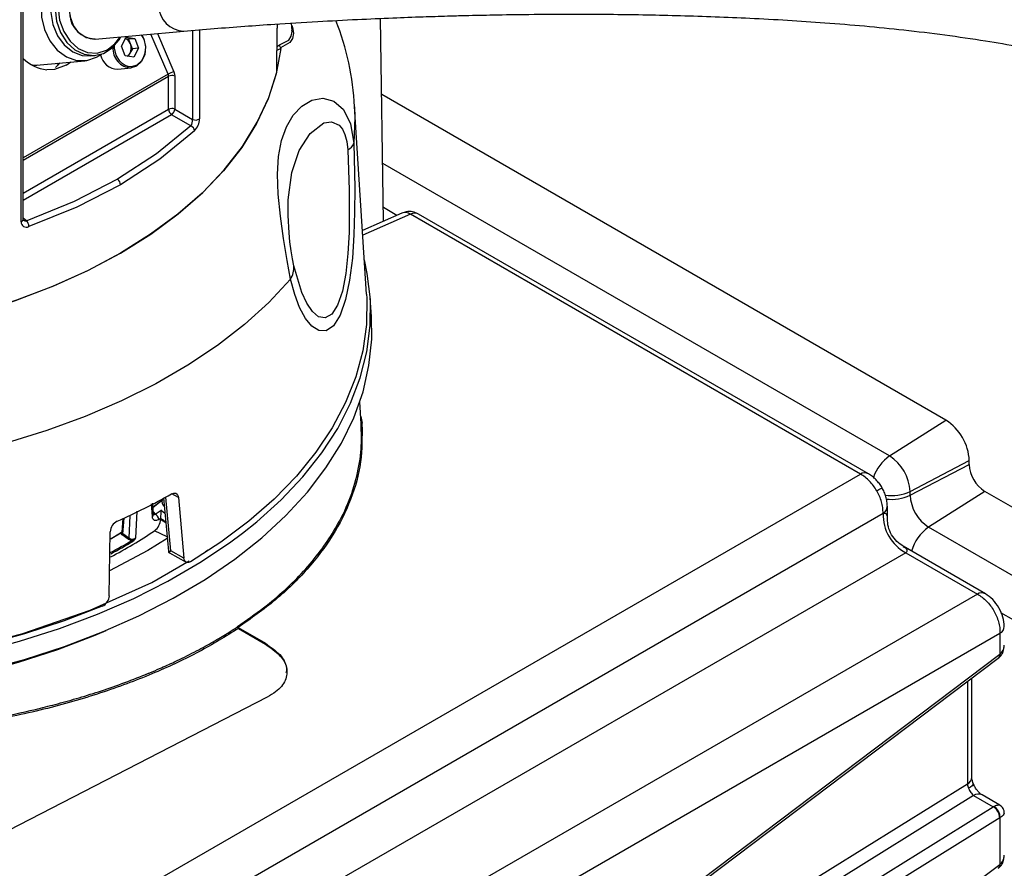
# Model space of a CAD drawing. Header units: inches. Extents: x 0.6 to 33.8, y 0 to 21.7.
# Tile 97 of 172: x 26.9 to 28, y 12.2 to 13.1. Entities that reach past the tile are written whole.
import ezdxf

# ---------------------------------------------------------------- set-up
doc = ezdxf.new("R2010")
doc.units = ezdxf.units.IN
doc.header["$MEASUREMENT"] = 0

msp = doc.modelspace()

# ---------------------------------------------------------------- linework, layer by layer
at = {"color": 7, "linetype": 'Continuous'}
for p, q in [((26.9395, 12.9002), (26.9395, 14.5883)), ((26.9419, 12.9026), (26.9419, 14.5907)), ((27.2298, 13.1051), (27.2293, 13.1129)), ((27.3279, 12.9008), (27.3247, 13.118)), ((27.0188, 13.0958), (27.1139, 13.1043)), ((27.0471, 13.0883), (27.0521, 13.0977)), ((27.0521, 13.0977), (27.0613, 13.0965)), ((27.0683, 13.1002), (27.071, 13.0956)), ((27.0971, 13.0582), (27.0786, 13.1012)), ((27.0856, 13.1018), (27.1033, 13.0607)), ((27.1233, 13.1051), (27.1233, 13.0098)), ((27.1306, 13.1057), (27.1306, 13.0105)), ((27.2134, 13.0604), (27.2137, 13.1075)), ((27.2298, 13.1039), (27.2297, 13.1052)), ((27.0512, 13.0777), (27.0471, 13.0883)), ((27.0514, 13.0963), (27.0547, 13.0959)), ((27.0547, 13.0959), (27.0613, 13.0965)), ((27.0567, 13.0906), (27.0547, 13.0959)), ((27.0588, 13.0853), (27.0567, 13.0906)), ((27.0613, 13.0965), (27.0654, 13.0859)), ((27.014, 13.0778), (27.0189, 13.0783)), ((27.0204, 13.0763), (27.0259, 13.0797)), ((27.0603, 13.0765), (27.0512, 13.0777)), ((27.0562, 13.0806), (27.0544, 13.0772)), ((27.0588, 13.0853), (27.0562, 13.0806)), ((27.0654, 13.0859), (27.0588, 13.0853)), ((27.0654, 13.0859), (27.0603, 13.0765)), ((27.2179, 13.0856), (27.2136, 13.0834)), ((26.9512, 13.0679), (26.956, 13.0679)), ((26.956, 13.0679), (27.0078, 13.0726)), ((26.9879, 13.0678), (26.9754, 13.0633)), ((26.9763, 13.0655), (26.9815, 13.0702)), ((26.9879, 13.0678), (26.9929, 13.0713)), ((27.0971, 13.0582), (26.9419, 12.9686)), ((26.9419, 12.9661), (27.0976, 13.056)), ((26.9754, 13.0633), (26.967, 13.063)), ((27.0431, 13.0637), (27.0574, 13.0649)), ((27.0976, 13.0206), (27.0976, 13.056)), ((27.1043, 13.0562), (27.1043, 13.0207)), ((27.93, 12.6877), (27.3259, 13.0365)), ((27.3097, 12.8225), (27.2968, 13.0237)), ((26.9419, 12.9307), (27.0976, 13.0206)), ((27.1008, 13.0147), (26.9419, 12.923)), ((27.1215, 13.0028), (27.1008, 13.0147)), ((27.1043, 13.0207), (27.1233, 13.0098)), ((27.8698, 12.6493), (27.327, 12.9626)), ((27.3474, 12.9094), (27.3053, 12.8908)), ((27.3566, 12.9081), (27.3056, 12.8857)), ((27.342, 12.907), (27.3277, 12.9153)), ((27.8385, 12.6299), (27.3566, 12.9081)), ((27.8471, 12.6302), (27.3652, 12.9084)), ((26.9419, 12.9042), (26.9456, 12.9013)), ((26.942, 12.9019), (26.9419, 12.9026)), ((27.3149, 12.7985), (27.3136, 12.8188)), ((27.3039, 12.6837), (27.3024, 12.7073)), ((27.8698, 12.6493), (27.93, 12.6877)), ((27.8917, 12.6113), (27.9551, 12.6443)), ((27.9551, 12.6403), (27.9551, 12.6443)), ((27.8917, 12.6073), (27.9551, 12.6403)), ((26.8582, 12.064), (27.8385, 12.6299)), ((27.0914, 12.6024), (27.0809, 12.5941)), ((27.0902, 12.6029), (27.0902, 12.6022)), ((27.0922, 12.6044), (27.0974, 12.5473)), ((27.0999, 12.5478), (27.0947, 12.6053)), ((27.1081, 12.6049), (27.1011, 12.6088)), ((27.1081, 12.6049), (27.114, 12.5397)), ((27.8917, 12.6073), (27.8917, 12.6113)), ((27.9718, 12.6114), (27.9115, 12.5729)), ((28.2612, 12.4443), (27.9718, 12.6114)), ((27.0802, 12.5844), (27.0794, 12.5979)), ((27.0832, 12.587), (27.0895, 12.5914)), ((27.0895, 12.5914), (27.0937, 12.588)), ((27.8674, 12.5821), (27.8674, 12.5952)), ((26.936, 12.0529), (27.8628, 12.5879)), ((27.8628, 12.5877), (26.9361, 12.0527)), ((27.0486, 12.5825), (27.0476, 12.5676)), ((27.0487, 12.5659), (27.0499, 12.5828)), ((27.056, 12.5856), (27.0549, 12.5614)), ((27.0635, 12.59), (27.0622, 12.5612)), ((27.0812, 12.5895), (27.0832, 12.587)), ((27.089, 12.5817), (27.089, 12.5826)), ((27.8628, 12.5879), (27.8628, 12.5877)), ((28.2597, 12.3719), (27.9115, 12.5729)), ((27.0341, 12.4996), (27.035, 12.5682)), ((27.0476, 12.568), (27.0479, 12.5669)), ((27.0479, 12.5669), (27.0487, 12.5659)), ((27.0542, 12.5603), (27.048, 12.5648)), ((27.0549, 12.5614), (27.0487, 12.5659)), ((27.096, 12.5625), (27.0825, 12.5692)), ((27.9724, 12.5017), (27.8844, 12.5525)), ((27.887, 12.5456), (26.9532, 12.0066)), ((27.0984, 12.5457), (27.1163, 12.5355)), ((27.114, 12.5397), (27.0999, 12.5478)), ((27.887, 12.5456), (27.9638, 12.5013)), ((27.9638, 12.5013), (26.9543, 11.9186)), ((28.2593, 12.3253), (27.9891, 12.4813)), ((27.1713, 12.4662), (27.1713, 12.4667)), ((27.172, 12.4655), (27.2012, 12.4486)), ((27.988, 12.4593), (26.9558, 11.8634)), ((27.1724, 12.4645), (27.2012, 12.4478)), ((27.988, 12.4593), (27.988, 12.437)), ((27.2012, 12.4486), (27.2012, 12.4478)), ((27.1637, 11.8152), (27.9878, 12.4369)), ((27.988, 12.437), (27.9878, 12.4369)), ((27.1621, 11.811), (27.9862, 12.4327)), ((27.9862, 12.4327), (27.9866, 12.433)), ((27.9532, 12.4078), (27.9532, 12.2979)), ((27.9578, 12.3052), (27.9578, 12.4113)), ((27.2033, 12.391), (26.7159, 12.1402)), ((27.9532, 12.2979), (27.2027, 11.8314)), ((27.9598, 12.2856), (27.2099, 11.8195)), ((27.9598, 12.2856), (27.9806, 12.2736)), ((27.9877, 12.2753), (27.9689, 12.2862)), ((27.1565, 11.7612), (27.9806, 12.2736)), ((27.9811, 12.2738), (27.9806, 12.2736)), ((27.9878, 12.2617), (27.1637, 11.7493)), ((27.9878, 12.2617), (27.988, 12.2618)), ((27.988, 12.2618), (27.988, 12.212)), ((27.1637, 11.5902), (27.9878, 12.2118)), ((27.988, 12.212), (27.9878, 12.2118)), ((27.9862, 12.2076), (27.9866, 12.208))]:
    msp.add_line(p, q, dxfattribs=at)
at = {"color": 7, "linetype": 'Continuous', "flags": 128}
for points in [[(26.9983, 13.179), (26.9962, 13.1787), (26.9857, 13.1752), (26.9763, 13.1684), (26.9688, 13.1587), (26.9636, 13.1467), (26.961, 13.1333), (26.9614, 13.1194), (26.9646, 13.1059), (26.9704, 13.0938), (26.9784, 13.0838), (26.9881, 13.0767), (26.9989, 13.073), (27.0099, 13.0728), (27.0204, 13.0763), (27.0204, 13.0763)], [(27.0054, 13.1749), (26.9988, 13.1736), (26.9892, 13.1686), (26.9812, 13.1605), (26.9752, 13.1499), (26.9719, 13.1376), (26.9713, 13.1244), (26.9736, 13.1114), (26.9786, 13.0994), (26.9858, 13.0895), (26.9949, 13.0823), (27.005, 13.0784), (27.014, 13.0778)], [(27.0102, 13.1753), (27.0062, 13.1747), (26.9963, 13.1706), (26.9878, 13.1633), (26.9813, 13.1532), (26.9773, 13.1412), (26.976, 13.1281), (26.9776, 13.115), (26.9819, 13.1027), (26.9887, 13.0922), (26.9973, 13.0842), (27.0073, 13.0795), (27.0177, 13.0782), (27.028, 13.0805), (27.0372, 13.0863), (27.0448, 13.0951), (27.0462, 13.0975)], [(27.001, 13.1698), (26.9922, 13.1632), (26.9853, 13.1537), (26.981, 13.142), (26.9794, 13.1291), (26.9809, 13.116), (26.9852, 13.1038), (26.992, 13.0934), (27.0007, 13.0858), (27.0107, 13.0815), (27.0211, 13.0809), (27.0311, 13.084), (27.0332, 13.0852)], [(27.0188, 13.0958), (27.0179, 13.0957), (27.0094, 13.0973), (27.0016, 13.1024), (26.9956, 13.1104), (26.9921, 13.1205), (26.9915, 13.1313), (26.9938, 13.1416), (26.9988, 13.1502), (27.0059, 13.1559)], [(27.2295, 13.1104), (27.2303, 13.1083), (27.2312, 13.102)], [(27.069, 13.1003), (27.0711, 13.096), (27.0729, 13.0876), (27.0721, 13.0791), (27.0687, 13.0718), (27.0633, 13.0668), (27.0574, 13.0649)], [(27.2164, 13.0895), (27.2263, 13.0946), (27.229, 13.0988), (27.2298, 13.1039)], [(27.2312, 13.102), (27.2303, 13.0966), (27.2276, 13.0922), (27.2176, 13.0865)], [(27.0332, 13.0852), (27.0399, 13.0906), (27.0452, 13.0974)], [(27.0414, 13.0785), (27.0397, 13.0861), (27.0398, 13.09)], [(27.071, 13.0956), (27.0727, 13.088), (27.0726, 13.0837), (27.0719, 13.0796), (27.0705, 13.0758), (27.0685, 13.0725), (27.0636, 13.068), (27.0577, 13.0662), (27.0543, 13.0664), (27.051, 13.0676), (27.0479, 13.0695), (27.0452, 13.0721), (27.0414, 13.0785)], [(27.2136, 13.0878), (27.2141, 13.0881), (27.2164, 13.0895)], [(27.2179, 13.0856), (27.2129, 13.0585), (27.2042, 13.0317), (27.1919, 13.0053), (27.1759, 12.9796), (27.1564, 12.9548), (27.1335, 12.9309), (27.1074, 12.9082), (27.0782, 12.8867), (27.0462, 12.8666), (27.0114, 12.8481), (26.9742, 12.8313), (26.9348, 12.8162), (26.8935, 12.803), (26.8504, 12.7917), (26.8059, 12.7825), (26.7603, 12.7754), (26.7138, 12.7703), (26.6668, 12.7675)], [(26.9519, 13.0682), (26.9563, 13.068), (26.957, 13.0682)], [(26.9778, 13.0699), (26.9793, 13.069), (26.9799, 13.0687)], [(26.7104, 12.7701), (26.7574, 12.775), (26.8034, 12.7821), (26.8484, 12.7913), (26.8919, 12.8026), (26.9337, 12.8158), (26.9735, 12.831), (27.0111, 12.848), (27.0462, 12.8666), (27.0785, 12.8869), (27.1079, 12.9086), (27.1342, 12.9315), (27.1572, 12.9557), (27.1767, 12.9808), (27.1926, 13.0067), (27.2049, 13.0334), (27.2134, 13.0604)], [(27.0976, 13.056), (27.0975, 13.0571), (27.0971, 13.0582)], [(27.1033, 13.0607), (27.104, 13.0584), (27.1043, 13.0562)], [(27.2281, 12.8385), (27.2247, 12.8586), (27.2208, 12.8821), (27.2173, 12.9063), (27.2149, 12.9296), (27.2141, 12.951), (27.2152, 12.9701), (27.2184, 12.9872), (27.2237, 13.0019), (27.231, 13.0143), (27.2403, 13.024), (27.251, 13.0303), (27.2628, 13.0325), (27.2744, 13.0294), (27.285, 13.0203), (27.2925, 13.0049), (27.2958, 12.9843)], [(27.2968, 13.0234), (27.2972, 13.0123), (27.2958, 12.9843)], [(27.1215, 13.0028), (27.0848, 12.9728), (27.043, 12.9456)], [(27.2317, 12.8529), (27.2302, 12.8604), (27.2289, 12.8691), (27.2276, 12.8785), (27.2267, 12.8882), (27.2256, 12.9068), (27.2258, 12.9238), (27.2297, 12.9528), (27.2376, 12.9764), (27.2492, 12.9948), (27.264, 13.006), (27.2721, 13.0072), (27.2801, 13.0035), (27.2837, 12.9993), (27.2865, 12.9935), (27.2885, 12.986), (27.2895, 12.9773)], [(27.1253, 12.9975), (27.0883, 12.9671), (27.0462, 12.9398)], [(27.2958, 12.9843), (27.2969, 12.936), (27.2968, 12.9104), (27.2961, 12.886), (27.2944, 12.8612), (27.2915, 12.8377), (27.2871, 12.8169), (27.2813, 12.8001), (27.2742, 12.7888), (27.2664, 12.7834), (27.2585, 12.7835), (27.251, 12.7882), (27.2442, 12.7965), (27.2379, 12.8083), (27.2327, 12.8221), (27.2281, 12.8385)], [(27.2895, 12.9773), (27.2909, 12.9339), (27.2911, 12.9115), (27.2908, 12.8887), (27.2896, 12.8663), (27.2873, 12.8449), (27.2837, 12.8259), (27.2786, 12.8108), (27.2723, 12.801), (27.2653, 12.7971), (27.2583, 12.7984), (27.2517, 12.804), (27.2456, 12.8128), (27.2402, 12.8242), (27.2317, 12.8529)], [(27.043, 12.9456), (26.9964, 12.9217), (26.9456, 12.9013)], [(27.0462, 12.9398), (26.9993, 12.9157), (26.9479, 12.8951)], [(27.1768, 12.5666), (27.192, 12.5787), (27.2182, 12.6024), (27.2415, 12.627), (27.2617, 12.6525), (27.2788, 12.6788), (27.2925, 12.7057), (27.3029, 12.7331), (27.3099, 12.7609), (27.3135, 12.7889), (27.3137, 12.8169), (27.3104, 12.8449), (27.3073, 12.8594)], [(27.2281, 12.8385), (27.2051, 12.8138), (27.179, 12.7902), (27.15, 12.7677), (27.1182, 12.7465), (27.0839, 12.7267), (27.0472, 12.7083), (27.0082, 12.6916), (26.9673, 12.6765), (26.9246, 12.6632)], [(27.3097, 12.8225), (27.3099, 12.8183), (27.3095, 12.79), (27.3055, 12.7619), (27.298, 12.734), (27.2871, 12.7065), (27.2728, 12.6795), (27.2552, 12.6532), (27.2344, 12.6276), (27.2105, 12.603), (27.1835, 12.5795), (27.1537, 12.5571), (27.1212, 12.536)], [(27.2233, 12.5856), (27.2463, 12.6106), (27.2661, 12.6365), (27.2827, 12.6631), (27.296, 12.6903), (27.3058, 12.7181), (27.3122, 12.7461), (27.3151, 12.7744), (27.3149, 12.7985)], [(27.8561, 12.6121), (27.8582, 12.6133), (27.8598, 12.6142), (27.861, 12.6149), (27.8616, 12.6152), (27.8617, 12.6153)], [(27.1008, 12.6087), (27.1031, 12.6095), (27.1052, 12.6094), (27.1069, 12.6082), (27.1079, 12.6061), (27.1081, 12.6049)], [(27.0814, 12.5864), (27.0808, 12.5965), (27.0807, 12.5986)], [(27.0903, 12.6014), (27.0866, 12.5986), (27.0813, 12.5947)], [(26.8989, 12.4194), (26.9433, 12.4314), (26.986, 12.4453), (27.0269, 12.4609), (27.0658, 12.4781), (27.1025, 12.4969), (27.1367, 12.5171), (27.1684, 12.5387), (27.1973, 12.5616), (27.2233, 12.5856)], [(27.087, 12.5812), (27.0845, 12.5801), (27.0824, 12.5803), (27.0808, 12.5818), (27.0804, 12.583), (27.0802, 12.5844)], [(27.0832, 12.587), (27.0823, 12.5862), (27.0815, 12.5861), (27.0811, 12.5863)], [(27.089, 12.5817), (27.0916, 12.5798), (27.0946, 12.578)], [(26.465, 12.4198), (26.5126, 12.4141), (26.5608, 12.4103), (26.6093, 12.4086), (26.6579, 12.4088), (26.7064, 12.411), (26.7544, 12.4151), (26.8019, 12.4213), (26.8484, 12.4293), (26.8939, 12.4392), (26.938, 12.451), (26.9806, 12.4646), (27.0214, 12.4798), (27.0602, 12.4967), (27.0968, 12.5151), (27.1311, 12.535), (27.1629, 12.5563), (27.1768, 12.5666)], [(27.0961, 12.5608), (27.0755, 12.5479), (27.0344, 12.5264)], [(27.0356, 12.5604), (27.0367, 12.5611), (27.0466, 12.5668)], [(27.0459, 12.5665), (27.036, 12.5607), (27.0357, 12.5605)], [(27.0474, 12.5679), (27.0466, 12.5671), (27.0459, 12.5665)], [(27.048, 12.5648), (27.047, 12.5658), (27.0466, 12.5668)], [(27.0622, 12.5612), (27.0604, 12.5598), (27.0586, 12.559)], [(27.0974, 12.5473), (27.0974, 12.5472), (27.0982, 12.5472), (27.0999, 12.5478)], [(27.0999, 12.5478), (27.0986, 12.5464), (27.0983, 12.5457), (27.0984, 12.5457)], [(27.1212, 12.536), (27.1189, 12.5351), (27.1169, 12.5353), (27.1153, 12.5364), (27.1143, 12.5384), (27.114, 12.5397)], [(27.1372, 12.547), (27.1381, 12.5475), (27.1399, 12.5488)], [(26.4695, 12.4259), (26.5446, 12.418), (26.6227, 12.4151), (26.7027, 12.4174), (26.7843, 12.4255), (26.8643, 12.4394), (26.9414, 12.459), (27.0136, 12.484), (27.0795, 12.5137), (27.1197, 12.5369)], [(27.0265, 12.4884), (26.9858, 12.4728), (26.9432, 12.4589), (26.8991, 12.4468)], [(26.2263, 12.4625), (26.248, 12.4534), (26.2887, 12.4384), (26.3312, 12.4251), (26.3752, 12.4136), (26.4206, 12.404), (26.467, 12.3963), (26.5143, 12.3906), (26.5622, 12.3868), (26.6104, 12.385), (26.6588, 12.3853), (26.7069, 12.3876), (26.7547, 12.3918), (26.8018, 12.3981), (26.848, 12.4063), (26.893, 12.4163), (26.9367, 12.4283), (26.9788, 12.442), (27.019, 12.4575), (27.0308, 12.4625)], [(27.9594, 12.2985), (27.9594, 12.2981), (27.9591, 12.2971), (27.9581, 12.296), (27.9565, 12.2947), (27.9544, 12.2933)]]:
    msp.add_lwpolyline(points, dxfattribs=at)
at = {"color": 7, "linetype": 'Continuous'}
for centre, radius, start, end in [((27.1147, 13.1322), 0.0279, 181.5321, 268.4274), ((27.0195, 13.1236), 0.0278, 182.0681, 268.4643), ((27.2345, 13.1075), 0.0208, 168.8642, 179.9851), ((27.0149, 13.0115), 0.2819, 2.402, 21.6869), ((27.0585, 13.0855), 0.0206, 175.888, 267.0324), ((27.0481, 13.0877), 0.00906, 18.5169, 69.2864), ((27.0454, 13.0861), 0.0122, 333.0377, 21.5017), ((27.2205, 13.0894), 0.0041, 178.1023, 224.4273), ((27.0434, 13.0827), 0.0191, 191.5549, 269.1024), ((27.0489, 13.0844), 0.00829, 302.2314, 332.6087), ((27.2168, 13.0858), 0.00105, 352.5545, 45.7705), ((26.9712, 13.1044), 0.0416, 225.2694, 264.256), ((27.1065, 13.0436), 0.0174, 100.5656, 122.6368), ((27.1011, 13.0492), 0.00765, 65.6929, 117.1948), ((27.1011, 13.0138), 0.00765, 65.6929, 117.1948), ((27.1053, 13.021), 0.00765, 182.8011, 234.3108), ((27.0953, 13.0219), 0.00905, 307.4741, 352.5259), ((27.1122, 13.0089), 0.0111, 326.7263, 4.3985), ((27.1188, 12.9969), 0.00651, 5.1338, 66.0054), ((27.1264, 13.0163), 0.00722, 244.5519, 306.0295), ((27.111, 13.0109), 0.0197, 316.8773, 358.7673), ((27.2844, 12.9882), 0.0121, 294.6329, 340.7537), ((27.0385, 12.9394), 0.00765, 2.8011, 54.3108), ((27.3508, 12.9002), 0.00978, 53.7219, 110.1028), ((27.3612, 12.9002), 0.00916, 64.1059, 120.3461), ((26.939, 12.903), 0.0029, 280.6687, 351.3913), ((26.9453, 12.9001), 0.00573, 179.6314, 297.8906), ((26.9444, 12.9048), 0.00373, 229.891, 288.7009), ((26.9384, 12.895), 0.00953, 0.3445, 41.1945), ((27.208, 12.8511), 0.0237, 327.8529, 4.2903), ((27.9007, 12.6418), 0.0545, 2.6055, 57.3945), ((27.8962, 12.6112), 0.0463, 124.7037, 160.9988), ((27.8441, 12.6092), 0.0476, 2.6055, 57.3945), ((27.9913, 12.6419), 0.0363, 182.6055, 237.3945), ((27.8431, 12.622), 0.00916, 64.1024, 120.3463), ((26.7557, 13.2236), 0.7052, 293.9991, 299.2986), ((27.1024, 12.6027), 0.0122, 182.2545, 215.8999), ((27.872, 12.653), 0.0462, 261.2476, 295.3084), ((27.872, 12.6487), 0.0459, 262.618, 295.3803), ((27.9348, 12.6093), 0.0431, 182.6055, 237.3945), ((27.1442, 12.5835), 0.0552, 171.7123, 180.8922), ((27.8582, 12.5958), 0.00916, 299.6451, 355.8967), ((27.0789, 12.5865), 0.00244, 300.4311, 359.6013), ((27.0728, 12.5821), 0.0162, 307.0452, 358.5377), ((27.0799, 12.5808), 0.00708, 3.9263, 62.2488), ((26.8086, 12.9871), 0.4921, 304.4443, 304.7277), ((27.1112, 12.6116), 0.0365, 232.4792, 242.6244), ((27.9093, 12.5865), 0.0465, 178.5479, 241.4521), ((27.0482, 12.5675), 0.0132, 115.4139, 177.1664), ((27.938, 12.5347), 0.0465, 124.7022, 164.2542), ((26.7739, 13.0321), 0.5564, 298.0531, 303.6943), ((27.0463, 12.5665), 0.000443, 48.5781, 186.3477), ((27.0473, 12.5661), 0.00147, 297.8295, 352.1684), ((27.0535, 12.5616), 0.00147, 297.8313, 352.1687), ((27.0586, 12.5671), 0.00809, 236.6796, 269.753), ((27.0588, 12.5674), 0.00709, 236.9963, 298.9335), ((27.0532, 12.5663), 0.0104, 305.8794, 330.7154), ((26.7638, 13.0535), 0.5757, 298.1173, 300.7993), ((26.764, 13.0531), 0.5766, 298.1145, 300.7993), ((27.0578, 12.5577), 0.0015, 3.4497, 57.0511), ((27.0993, 12.5474), 0.00197, 185.1727, 240.418), ((27.0213, 12.5002), 0.0129, 293.8515, 357.4366), ((27.9684, 12.4934), 0.00916, 64.1858, 120.3401), ((27.9835, 12.4673), 0.00916, 299.645, 355.898), ((27.9831, 12.4363), 0.00476, 310.7732, 7.2662), ((27.9836, 12.4363), 0.0045, 312.7091, 9.3016), ((27.9487, 12.3059), 0.00916, 299.6454, 355.8931), ((27.9648, 12.2777), 0.00945, 64.717, 122.5168), ((27.9742, 12.2616), 0.0136, 0.3923, 61.8362), ((27.9748, 12.2621), 0.0133, 358.5479, 61.4521), ((27.9831, 12.2112), 0.00476, 310.7732, 7.2662), ((27.9836, 12.2113), 0.0045, 312.7091, 9.3016)]:
    msp.add_arc(centre, radius, start, end, dxfattribs=at)
for points, knots in [([(28.3218, 12.3353), (28.3219, 12.3601), (28.3222, 12.4072), (28.3246, 12.4766), (28.3279, 12.5396), (28.3319, 12.5964), (28.3361, 12.647), (28.3402, 12.6917), (28.3442, 12.7348), (28.3479, 12.7756), (28.3509, 12.8151), (28.3526, 12.8504), (28.3528, 12.8841), (28.3504, 12.9208), (28.3442, 12.9541), (28.3335, 12.9835), (28.3219, 13.0055), (28.3073, 13.0255), (28.2852, 13.0486), (28.2499, 13.0746), (28.1998, 13.0998), (28.1388, 13.1217), (28.0773, 13.1379), (28.0155, 13.1504), (27.9585, 13.1596), (27.9024, 13.1667), (27.8511, 13.172), (27.8057, 13.1757), (27.7655, 13.1784), (27.7257, 13.1806), (27.6813, 13.1825), (27.6348, 13.1839), (27.5875, 13.1848), (27.5434, 13.1851), (27.5023, 13.185), (27.4673, 13.1846), (27.4391, 13.1841), (27.4177, 13.1837), (27.3982, 13.1831), (27.3756, 13.1825), (27.3451, 13.1814), (27.3068, 13.1798), (27.262, 13.1776), (27.2187, 13.175), (27.1787, 13.1723), (27.1425, 13.1695), (27.1201, 13.1676), (27.1084, 13.1666)], [0, 0, 0, 0, 0.043734, 0.082915, 0.117516, 0.147763, 0.173998, 0.196634, 0.216096, 0.238748, 0.256997, 0.273707, 0.289911, 0.305757, 0.326946, 0.338768, 0.351016, 0.362871, 0.374466, 0.397174, 0.426719, 0.457983, 0.494997, 0.523158, 0.553378, 0.58189, 0.607523, 0.629963, 0.648737, 0.666907, 0.688475, 0.713379, 0.734372, 0.75684, 0.777131, 0.794165, 0.808034, 0.818812, 0.82604, 0.837283, 0.852973, 0.873076, 0.897612, 0.926709, 0.94879, 0.973165, 1, 1, 1, 1]), ([(27.1139, 13.1043), (27.1245, 13.1052), (27.145, 13.107), (27.1778, 13.1095), (27.2145, 13.1121), (27.2548, 13.1146), (27.2976, 13.1168), (27.3355, 13.1185), (27.3678, 13.1197), (27.3938, 13.1205), (27.4189, 13.1212), (27.4479, 13.1218), (27.4856, 13.1224), (27.5286, 13.1226), (27.5828, 13.1224), (27.6468, 13.1212), (27.7224, 13.1184), (27.8027, 13.1136), (27.8867, 13.106), (27.9683, 13.0953), (28.0449, 13.0813), (28.1136, 13.0641), (28.1671, 13.0454), (28.2053, 13.027), (28.2294, 13.0122), (28.2479, 12.9974), (28.2611, 12.9831), (28.2725, 12.9664), (28.2807, 12.9472), (28.2859, 12.926), (28.2886, 12.9065), (28.2901, 12.8838), (28.2903, 12.8559), (28.2887, 12.8214), (28.2859, 12.7837), (28.2823, 12.7435), (28.2783, 12.7013), (28.2739, 12.6537), (28.2695, 12.6004), (28.2654, 12.5415), (28.2621, 12.477), (28.2597, 12.4071), (28.2594, 12.36), (28.2593, 12.3353)], [0, 0, 0, 0, 0.025746, 0.049367, 0.071001, 0.099975, 0.125038, 0.146347, 0.163956, 0.177856, 0.188011, 0.203694, 0.223278, 0.246299, 0.269439, 0.305882, 0.343649, 0.384911, 0.429066, 0.475597, 0.515002, 0.553391, 0.58936, 0.605761, 0.620621, 0.633669, 0.642304, 0.650026, 0.66439, 0.673871, 0.683383, 0.694511, 0.708455, 0.725783, 0.747123, 0.766187, 0.78824, 0.813619, 0.842668, 0.87569, 0.912898, 0.954385, 1, 1, 1, 1]), ([(27.3652, 12.9083), (27.3632, 12.9093), (27.359, 12.9113), (27.3526, 12.9113), (27.349, 12.9098), (27.3475, 12.9092)], [0, 0, 0, 0, 0.3648026, 0.7461195, 1, 1, 1, 1]), ([(27.1724, 12.4645), (27.1586, 12.456), (27.1311, 12.439), (27.0827, 12.4164), (27.0286, 12.3959), (26.9679, 12.3782), (26.9017, 12.3639), (26.8308, 12.3535), (26.7565, 12.3475), (26.68, 12.3461), (26.6029, 12.3494), (26.5267, 12.3572), (26.4527, 12.3693), (26.3823, 12.3852), (26.3165, 12.4044), (26.2561, 12.4264), (26.2016, 12.4504), (26.1526, 12.4764), (26.1081, 12.5044), (26.0676, 12.5352), (26.0318, 12.5688), (26.0014, 12.605), (25.9784, 12.6433), (25.9651, 12.673), (25.9623, 12.6897), (25.9618, 12.6931)], [0, 0, 0, 0, 0.041576, 0.083148, 0.127052, 0.172294, 0.218663, 0.265909, 0.313749, 0.361883, 0.409996, 0.457776, 0.504926, 0.55117, 0.596268, 0.640016, 0.682251, 0.722852, 0.763453, 0.805688, 0.849436, 0.894534, 0.940778, 0.987928, 1, 1, 1, 1]), ([(27.3034, 12.6917), (27.3041, 12.6892), (27.3049, 12.6863), (27.3047, 12.6834), (27.3047, 12.6829)], [0, 0, 0, 0, 0.830245, 1, 1, 1, 1]), ([(27.1713, 12.4667), (27.1808, 12.4732), (27.199, 12.4857), (27.2223, 12.5056), (27.2427, 12.5258), (27.2602, 12.5468), (27.2765, 12.5709), (27.2902, 12.5977), (27.2998, 12.6273), (27.3046, 12.6559), (27.3041, 12.6747), (27.3038, 12.6837)], [0, 0, 0, 0, 0.108536, 0.207127, 0.305829, 0.408011, 0.504731, 0.637133, 0.764862, 0.887913, 1, 1, 1, 1]), ([(27.3047, 12.6829), (27.3048, 12.6695), (27.305, 12.6423), (27.2938, 12.6024), (27.2746, 12.5639), (27.2473, 12.528), (27.2137, 12.4949), (27.1858, 12.4752), (27.172, 12.4655)], [0, 0, 0, 0, 0.167517, 0.340185, 0.511462, 0.677741, 0.840671, 1, 1, 1, 1]), ([(27.8561, 12.6121), (27.8537, 12.6157), (27.85, 12.6212), (27.8436, 12.6268), (27.8402, 12.6289), (27.8385, 12.6299)], [0, 0, 0, 0, 0.485265, 0.739215, 1, 1, 1, 1]), ([(27.8617, 12.6153), (27.8608, 12.6168), (27.8589, 12.6197), (27.8554, 12.6238), (27.8514, 12.6275), (27.8486, 12.6293), (27.8471, 12.6303)], [0, 0, 0, 0, 0.240967, 0.487877, 0.740835, 1, 1, 1, 1]), ([(27.8674, 12.5952), (27.8673, 12.5969), (27.8671, 12.6003), (27.8659, 12.6056), (27.8642, 12.6106), (27.8625, 12.6137), (27.8617, 12.6153)], [0, 0, 0, 0, 0.259161, 0.512118, 0.759029, 1, 1, 1, 1]), ([(27.8628, 12.5879), (27.8627, 12.5899), (27.8627, 12.5939), (27.861, 12.6022), (27.858, 12.6081), (27.8561, 12.6121)], [0, 0, 0, 0, 0.260782, 0.514731, 1, 1, 1, 1]), ([(27.8628, 12.5877), (27.8631, 12.5878), (27.8639, 12.588), (27.8652, 12.588), (27.8665, 12.587), (27.8673, 12.585), (27.8673, 12.5831), (27.8673, 12.5821)], [0, 0, 0, 0, 0.086567, 0.182344, 0.411863, 0.710536, 1, 1, 1, 1]), ([(27.8846, 12.5524), (27.8821, 12.554), (27.8772, 12.5574), (27.8717, 12.5648), (27.868, 12.5732), (27.8676, 12.5792), (27.8674, 12.5822)], [0, 0, 0, 0, 0.245681, 0.500022, 0.754352, 1, 1, 1, 1]), ([(27.8843, 12.5524), (27.886, 12.5513), (27.8883, 12.5499), (27.8885, 12.5476), (27.8879, 12.5464), (27.8873, 12.5459), (27.887, 12.5456)], [0, 0, 0, 0, 0.592413, 0.819546, 0.914329, 1, 1, 1, 1]), ([(27.9638, 12.5013), (27.9655, 12.5003), (27.9689, 12.4983), (27.9752, 12.4926), (27.9819, 12.4838), (27.9862, 12.4735), (27.988, 12.4653), (27.988, 12.4613), (27.988, 12.4593)], [0, 0, 0, 0, 0.130395, 0.25737, 0.5, 0.742633, 0.869608, 1, 1, 1, 1]), ([(27.9926, 12.4666), (27.9923, 12.4699), (27.9917, 12.4764), (27.9871, 12.4868), (27.9804, 12.496), (27.9751, 12.4998), (27.9724, 12.5017)], [0, 0, 0, 0, 0.250512, 0.499995, 0.74948, 1, 1, 1, 1]), ([(26.1544, 12.4785), (26.1718, 12.469), (26.2067, 12.45), (26.2655, 12.4249), (26.3286, 12.4027), (26.3952, 12.3841), (26.4646, 12.3691), (26.5275, 12.3594), (26.5834, 12.3535), (26.6316, 12.3501), (26.6796, 12.3486), (26.7272, 12.349), (26.7745, 12.3511), (26.8207, 12.355), (26.866, 12.3606), (26.9106, 12.368), (26.9474, 12.3759), (26.9769, 12.3833), (26.9994, 12.3896), (27.0233, 12.3969), (27.0481, 12.4055), (27.0647, 12.4119), (27.0731, 12.4153), (27.0731, 12.4153), (27.0731, 12.4153), (27.0731, 12.4153), (27.0731, 12.4153), (27.0731, 12.4153), (27.0731, 12.4153), (27.0732, 12.4153), (27.0732, 12.4154), (27.0734, 12.4154), (27.0738, 12.4156), (27.0752, 12.4162), (27.08, 12.4181), (27.0899, 12.4224), (27.106, 12.4296), (27.1214, 12.4373), (27.1344, 12.4441), (27.1431, 12.449), (27.1511, 12.4536), (27.1585, 12.458), (27.1651, 12.4622), (27.1693, 12.4649), (27.1713, 12.4662)], [0, 0, 0, 0, 0.0616777, 0.1238436, 0.1865061, 0.2496738, 0.3115217, 0.3747186, 0.4154743, 0.4571653, 0.4997939, 0.539893, 0.5814181, 0.6243716, 0.6636972, 0.7054193, 0.7495407, 0.7706151, 0.7936433, 0.8186262, 0.8455649, 0.8744607, 0.8744619, 0.8744628, 0.8744644, 0.8744674, 0.8744727, 0.8744824, 0.8745003, 0.8745345, 0.874602, 0.8747436, 0.8750632, 0.8761081, 0.8795253, 0.8916695, 0.9108948, 0.9372037, 0.9494482, 0.9609816, 0.9718036, 0.9819142, 0.991313, 1, 1, 1, 1]), ([(27.1713, 12.4667), (27.1713, 12.4666), (27.1713, 12.4664), (27.1715, 12.4661), (27.1717, 12.4658), (27.1718, 12.4656), (27.172, 12.4655), (27.172, 12.4655)], [0, 0, 0, 0, 0.220651, 0.441319, 0.661806, 0.883762, 1, 1, 1, 1]), ([(27.1724, 12.4645), (27.1722, 12.4645), (27.172, 12.4647), (27.1717, 12.4651), (27.1715, 12.4656), (27.1713, 12.4659), (27.1713, 12.4661), (27.1713, 12.4662)], [0, 0, 0, 0, 0.225494, 0.451086, 0.674413, 0.895476, 1, 1, 1, 1]), ([(27.2012, 12.4486), (27.2069, 12.4447), (27.2182, 12.4369), (27.2253, 12.4227), (27.2238, 12.4087), (27.2152, 12.3979), (27.2064, 12.3928), (27.2033, 12.391)], [0, 0, 0, 0, 0.2197248, 0.4394651, 0.6590904, 0.8785569, 1, 1, 1, 1]), ([(27.2012, 12.4478), (27.2067, 12.4439), (27.2178, 12.4361), (27.2247, 12.4248), (27.2236, 12.4186), (27.2233, 12.4169)], [0, 0, 0, 0, 0.4227822, 0.8455943, 1, 1, 1, 1]), ([(27.9867, 12.433), (27.9877, 12.434), (27.9897, 12.4359), (27.9921, 12.4406), (27.9924, 12.4443), (27.9926, 12.4467)], [0, 0, 0, 0, 0.277887, 0.536768, 1, 1, 1, 1]), ([(27.988, 12.437), (27.9894, 12.4383), (27.9921, 12.441), (27.9924, 12.4448), (27.9925, 12.4467)], [0, 0, 0, 0, 0.503823, 1, 1, 1, 1]), ([(27.9532, 12.2979), (27.9533, 12.2972), (27.9535, 12.2958), (27.9541, 12.2941), (27.9544, 12.2933)], [0, 0, 0, 0, 0.507704, 1, 1, 1, 1]), ([(27.9594, 12.2985), (27.9589, 12.2998), (27.958, 12.3024), (27.9579, 12.3043), (27.9578, 12.3052)], [0, 0, 0, 0, 0.513919, 1, 1, 1, 1]), ([(27.9689, 12.2862), (27.968, 12.2868), (27.9663, 12.2879), (27.9637, 12.2908), (27.9613, 12.2943), (27.96, 12.2971), (27.9594, 12.2985)], [0, 0, 0, 0, 0.239463, 0.485948, 0.739398, 1, 1, 1, 1]), ([(27.9544, 12.2933), (27.9547, 12.2926), (27.9554, 12.291), (27.9567, 12.2889), (27.9582, 12.287), (27.9592, 12.2861), (27.9598, 12.2856)], [0, 0, 0, 0, 0.244189, 0.495359, 0.735734, 1, 1, 1, 1]), ([(27.9811, 12.2738), (27.9826, 12.2745), (27.9857, 12.2759), (27.987, 12.2754), (27.9877, 12.2752)], [0, 0, 0, 0, 0.494506, 1, 1, 1, 1]), ([(27.9926, 12.2668), (27.9926, 12.2676), (27.9925, 12.2693), (27.9914, 12.2718), (27.9898, 12.2739), (27.9884, 12.2748), (27.9877, 12.2753)], [0, 0, 0, 0, 0.245648, 0.499978, 0.754319, 1, 1, 1, 1]), ([(27.9925, 12.2668), (27.9924, 12.2661), (27.9922, 12.2647), (27.9894, 12.2628), (27.988, 12.2618)], [0, 0, 0, 0, 0.505541, 1, 1, 1, 1]), ([(27.9867, 12.208), (27.9877, 12.209), (27.9897, 12.2109), (27.9921, 12.2156), (27.9924, 12.2193), (27.9926, 12.2216)], [0, 0, 0, 0, 0.277887, 0.5367677, 1, 1, 1, 1]), ([(27.988, 12.212), (27.9894, 12.2133), (27.9921, 12.2159), (27.9924, 12.2198), (27.9925, 12.2217)], [0, 0, 0, 0, 0.503823, 1, 1, 1, 1])]:
    msp.add_open_spline(points, degree=3, knots=knots, dxfattribs=at)

doc.saveas('drawing.dxf')
